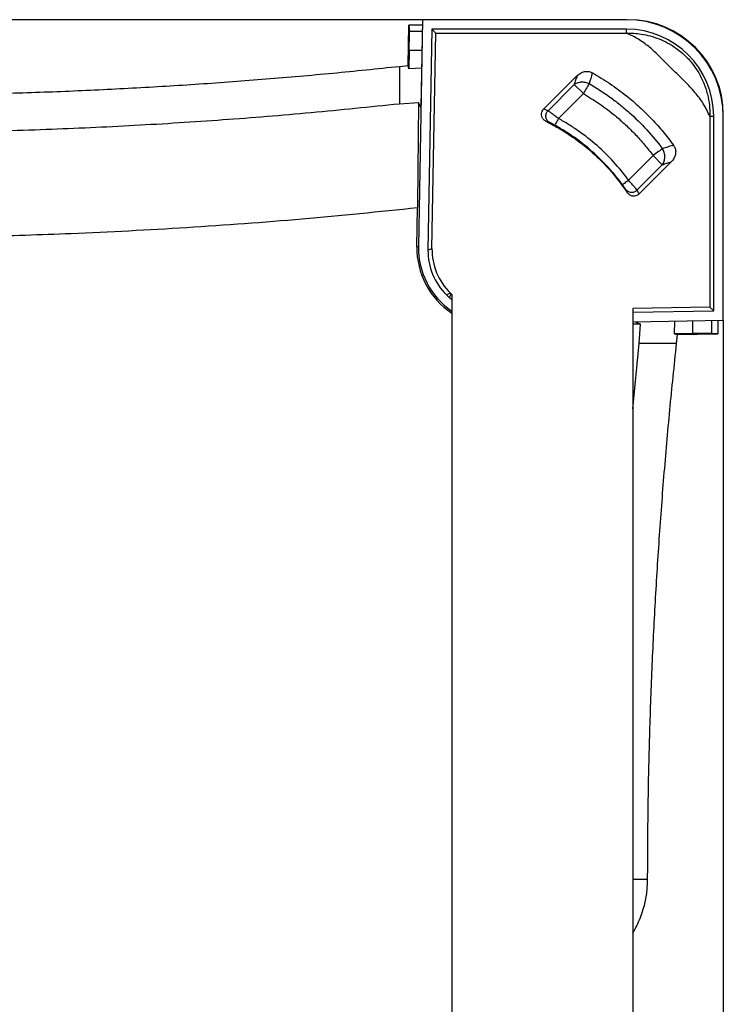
# Model space of a CAD drawing. Header units: millimetres. Extents: x 51 to 2966, y 67 to 3970.
# Tile 51 of 85: x 882 to 1251, y 3391 to 3909. Entities that reach past the tile are written whole.
import ezdxf

# ---------------------------------------------------------------- set-up
doc = ezdxf.new("R2010")
doc.units = ezdxf.units.MM

msp = doc.modelspace()

# ---------------------------------------------------------------- linework, layer by layer
at = {"color": 7, "linetype": 'Continuous', "lineweight": 25}
for p, q in [((1093.3, 3909.03), (209.3, 3909.03)), ((1093.3, 3909.03), (1091.22, 3789.64)), ((1093.3, 3909.03), (1092.5, 3862.86)), ((1200.5, 3909.03), (1093.3, 3909.03)), ((1085.76, 3884.92), (1086.14, 3906.22)), ((1086.14, 3906.22), (1086.42, 3902.78)), ((1093.25, 3906.22), (1086.14, 3906.22)), ((1098.21, 3904.03), (1096.19, 3787.95)), ((1200.5, 3904.03), (1098.21, 3904.03)), ((1100.26, 3901.95), (1098.21, 3904.03)), ((1200.5, 3901.95), (1200.5, 3904.03)), ((1098.28, 3788.82), (1100.26, 3901.95)), ((1100.26, 3901.95), (1200.5, 3901.95)), ((1086.32, 3892.82), (1086.16, 3883.26)), ((1081.14, 3884.5), (1085.76, 3884.92)), ((1081.14, 3884.5), (1081.14, 3864.86)), ((1092.86, 3883.47), (1086.16, 3883.26)), ((1156.93, 3862.02), (1174.52, 3879.61)), ((1174.48, 3879.47), (1174.52, 3879.61)), ((1182.51, 3880.78), (1182.59, 3881.06)), ((1173.01, 3874.95), (1159.25, 3861.19)), ((1173.01, 3874.95), (1177.79, 3870.17)), ((1164.71, 3857.09), (1177.79, 3870.17)), ((1081.14, 3864.86), (1091.22, 3865.5)), ((1091.22, 3865.5), (1090.72, 3811.9)), ((1092.5, 3862.86), (1091.22, 3865.5)), ((1157, 3862), (1156.93, 3862.02)), ((1244.22, 3858.23), (1246.3, 3858.23)), ((1244.22, 3858.23), (1244.22, 3757.98)), ((1246.3, 3755.94), (1246.3, 3858.23)), ((1251.3, 3751.03), (1251.3, 3858.23)), ((1158.15, 3855.61), (1158.14, 3855.62)), ((1224.85, 3842.98), (1225.14, 3843.07)), ((1214.5, 3837.57), (1201.57, 3824.64)), ((1214.5, 3837.57), (1219.28, 3832.79)), ((1205.95, 3819.46), (1219.28, 3832.79)), ((1224.05, 3834.41), (1207.01, 3817.36)), ((1224.05, 3834.41), (1223.9, 3834.36)), ((1200.83, 3818.11), (1200.83, 3818.11)), ((1206.97, 3817.43), (1207.01, 3817.36)), ((1090.35, 3789.65), (1090.71, 3810.25)), ((1090.72, 3811.9), (1090.71, 3810.25)), ((1096.19, 3787.95), (1098.28, 3788.82)), ((1108.03, 3765.29), (1105.93, 3764.42)), ((1105.93, 3764.42), (1107.53, 3762.88)), ((1107.53, 3762.88), (1108.36, 3764.97)), ((1108.36, 3764.97), (1108.03, 3765.29)), ((1108.72, 3764.63), (1108.72, 3367.49)), ((1244.22, 3757.98), (1203.72, 3757.28)), ((1244.22, 3757.98), (1246.3, 3755.94)), ((1203.72, 3757.28), (1203.72, 2860.78)), ((1203.72, 3755.2), (1246.3, 3755.94)), ((1203.72, 3750.2), (1251.3, 3751.03)), ((1207.77, 3748.95), (1203.72, 3748.91)), ((1205.14, 3750.22), (1207.77, 3748.95)), ((1207.14, 3738.87), (1207.77, 3748.95)), ((1225.75, 3750.58), (1225.54, 3743.88)), ((1248.49, 3750.98), (1248.49, 3743.86)), ((1251.3, 3751.03), (1251.3, 2867.03)), ((1235.09, 3744.05), (1225.54, 3743.88)), ((1226.78, 3738.87), (1227.2, 3743.49)), ((1227.2, 3743.49), (1248.49, 3743.86)), ((1248.49, 3743.86), (1245.06, 3744.14)), ((1203.72, 3704.45), (1207.14, 3738.87)), ((1226.78, 3738.87), (1207.14, 3738.87))]:
    msp.add_line(p, q, dxfattribs=at)
at = {"color": 8, "linetype": 'Continuous', "lineweight": 25}
for p, q in [((1093.19, 3902.78), (1086.42, 3902.78)), ((1093.02, 3892.82), (1086.32, 3892.82)), ((1090.35, 3789.65), (1091.22, 3789.64)), ((1235.09, 3750.74), (1235.09, 3744.05)), ((1245.06, 3750.92), (1245.06, 3744.14)), ((1211.57, 3457.06), (1203.72, 3457.06))]:
    msp.add_line(p, q, dxfattribs=at)
at = {"color": 7, "linetype": 'Continuous', "lineweight": 25, "flags": 128}
for points in [[(1086.16, 3883.26), (1085.96, 3884.09), (1085.76, 3884.92)], [(1180.83, 3875.42), (1180.57, 3874.98), (1180.27, 3874.46), (1179.92, 3873.86), (1179.54, 3873.2), (1179.13, 3872.49), (1178.7, 3871.74), (1178.25, 3870.96), (1177.79, 3870.17)], [(1164.71, 3857.09), (1164.34, 3856.42), (1163.98, 3855.78), (1163.66, 3855.18), (1163.37, 3854.66), (1163.13, 3854.22), (1162.94, 3853.89), (1162.82, 3853.68), (1162.78, 3853.59)], [(1219.35, 3841.2), (1218.94, 3840.89), (1218.46, 3840.53), (1217.91, 3840.12), (1217.3, 3839.66), (1216.64, 3839.17), (1215.95, 3838.65), (1215.23, 3838.11), (1214.5, 3837.57)], [(1201.57, 3824.64), (1200.96, 3824.19), (1200.36, 3823.76), (1199.81, 3823.36), (1199.33, 3823), (1198.93, 3822.71), (1198.62, 3822.48), (1198.43, 3822.34), (1198.34, 3822.28)], [(1225.54, 3743.88), (1226.37, 3743.69), (1227.2, 3743.49)]]:
    msp.add_lwpolyline(points, dxfattribs=at)
at = {"color": 7, "linetype": 'Continuous', "lineweight": 25}
for centre, radius, start, end in [((1200.5, 3858.23), 50.8, 0, 90), ((1201.3, 3859.03), 50, 0, 90), ((1200.5, 3858.23), 45.8, 0, 90), ((1131.21, 3788.94), 40.87, 179, 236.6119), ((1131.21, 3788.94), 40, 179, 235.7843)]:
    msp.add_arc(centre, radius, start, end, dxfattribs=at)
for centre, major_axis, ratio, start_param, end_param in [((1086.24, 3892.82), (0.17, 10), 0.008726, 4.712541, 6.196071), ((1130.34, 3788.31), (-29.63, -12.27), 0.997783, 5.87392, 6.692451), ((1128.24, 3787.45), (-29.63, -12.27), 0.997783, 5.87392, 6.692451), ((1129.77, 3785.97), (-11.76, -29.84), 0.997816, 5.891183, 5.941655), ((1130.59, 3788.07), (-11.76, -29.84), 0.997816, 5.891183, 5.906905), ((1235.09, 3743.96), (10, 0.17), 0.008726, 0.087114, 1.570644)]:
    msp.add_ellipse(centre, major_axis=major_axis, ratio=ratio, start_param=start_param, end_param=end_param, dxfattribs=at)
for points, knots in [([(1200.5, 3901.95), (1201.78, 3901.95), (1204.33, 3901.95), (1208.48, 3901.48), (1212.94, 3900.55), (1217.63, 3898.99), (1222.29, 3896.82), (1226.81, 3893.97), (1231.09, 3890.44), (1234.87, 3886.33), (1238.28, 3881.5), (1241.09, 3875.97), (1243.04, 3870.01), (1244.14, 3864.07), (1244.2, 3860.19), (1244.22, 3858.23)], [0, 0, 0, 0, 0.057313, 0.114624, 0.186638, 0.258865, 0.330778, 0.407549, 0.484242, 0.56121, 0.638251, 0.731956, 0.825766, 0.91216, 1, 1, 1, 1]), ([(1244.22, 3858.23), (1243.16, 3860.46), (1241.03, 3864.94), (1236.42, 3870.99), (1231.12, 3876.59), (1225.42, 3882), (1220.17, 3887.25), (1215.29, 3892.26), (1210.28, 3896.48), (1205.33, 3899.78), (1201.92, 3901.31), (1200.5, 3901.95)], [0, 0, 0, 0, 0.118201, 0.236558, 0.361728, 0.487096, 0.612434, 0.716953, 0.82154, 0.925562, 1, 1, 1, 1]), ([(799.34, 3869.29), (811.14, 3869.34), (834.76, 3869.43), (870.17, 3870.18), (905.58, 3871.37), (940.87, 3873.04), (976.05, 3875.18), (1011.11, 3877.8), (1046.15, 3880.85), (1069.48, 3883.29), (1081.14, 3884.5)], [0, 0, 0, 0, 0.125444, 0.25091, 0.376354, 0.50182, 0.62632, 0.75082, 0.87541, 1, 1, 1, 1]), ([(1174.52, 3879.61), (1175.19, 3880.17), (1176.53, 3881.3), (1179.02, 3881.97), (1181.13, 3881.77), (1182.21, 3881.24), (1182.59, 3881.06)], [0, 0, 0, 0, 0.295282, 0.591929, 0.854158, 1, 1, 1, 1]), ([(1174.48, 3879.47), (1174.23, 3878.71), (1173.74, 3877.2), (1173.25, 3875.7), (1173.01, 3874.95)], [0, 0, 0, 0, 0.504319, 1, 1, 1, 1]), ([(1182.59, 3881.06), (1185.66, 3879.23), (1191.82, 3875.56), (1200.02, 3869.46), (1207.4, 3863.15), (1213.85, 3856.79), (1219.82, 3850.12), (1223.36, 3845.43), (1225.14, 3843.07)], [0, 0, 0, 0, 0.1863205, 0.3738424, 0.5330381, 0.6929828, 0.8461577, 1, 1, 1, 1]), ([(1173.01, 3874.95), (1173.52, 3875.34), (1174.1, 3875.65), (1175.36, 3876.11), (1176.03, 3876.24), (1177.42, 3876.33), (1178.13, 3876.27), (1179.52, 3875.98), (1180.19, 3875.74), (1180.83, 3875.42)], [0, 0, 0, 0, 0.25, 0.25, 0.5, 0.5, 0.75, 0.75, 1, 1, 1, 1]), ([(1180.83, 3875.42), (1184.58, 3873.25), (1188.21, 3870.89), (1193.48, 3867.1), (1195.2, 3865.79), (1197.73, 3863.75), (1198.57, 3863.06), (1200.23, 3861.66), (1201.05, 3860.96), (1205.09, 3857.36), (1208.16, 3854.34), (1213.99, 3848), (1216.75, 3844.67), (1219.35, 3841.2)], [0, 0, 0, 0, 0.25, 0.25, 0.375, 0.375, 0.4375, 0.4375, 0.5, 0.5, 0.75, 0.75, 1, 1, 1, 1]), ([(1177.79, 3870.17), (1180.67, 3868.41), (1186.46, 3864.88), (1193.76, 3859.29), (1199.94, 3853.88), (1205.11, 3848.77), (1210, 3843.36), (1213, 3839.5), (1214.5, 3837.57)], [0, 0, 0, 0, 0.204836, 0.411095, 0.557273, 0.703451, 0.851725, 1, 1, 1, 1]), ([(799.34, 3849.64), (815.38, 3849.73), (847.48, 3849.9), (895.06, 3851.26), (942.05, 3853.39), (988.46, 3856.36), (1034.84, 3860.09), (1065.71, 3863.27), (1081.14, 3864.86)], [0, 0, 0, 0, 0.170501, 0.34106, 0.505665, 0.670322, 0.835135, 1, 1, 1, 1]), ([(1158.14, 3855.62), (1157.74, 3855.87), (1156.91, 3856.38), (1156.09, 3857.6), (1155.73, 3858.97), (1155.87, 3860.34), (1156.34, 3861.37), (1156.78, 3861.86), (1156.93, 3862.02)], [0, 0, 0, 0, 0.1869205, 0.3795217, 0.5635805, 0.7401575, 0.9114722, 1, 1, 1, 1]), ([(1159.25, 3861.19), (1158.67, 3861.4), (1157.92, 3861.67), (1157.17, 3861.94), (1157, 3862)], [-0.000000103, -0.000000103, -0.000000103, -0.000000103, 0.006532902, 0.008369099, 0.008369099, 0.008369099, 0.008369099]), ([(1160.14, 3854.91), (1159.62, 3855.19), (1159.16, 3855.59), (1158.48, 3856.58), (1158.25, 3857.17), (1158.08, 3858.38), (1158.13, 3859.01), (1158.51, 3860.19), (1158.83, 3860.74), (1159.25, 3861.19)], [0, 0, 0, 0, 0.25, 0.25, 0.5, 0.5, 0.75, 0.75, 1, 1, 1, 1]), ([(1164.71, 3857.09), (1164.06, 3857.59), (1162.75, 3858.61), (1161.01, 3859.92), (1159.8, 3860.81), (1159.41, 3861.08), (1159.25, 3861.19)], [0, 0, 0, 0, 0.268649, 0.538195, 0.807864, 1, 1, 1, 1]), ([(1201.57, 3824.64), (1199.12, 3827.99), (1196.5, 3831.18), (1190.96, 3837.24), (1188.04, 3840.11), (1181.89, 3845.54), (1178.65, 3848.09), (1174.42, 3851.08), (1173.56, 3851.67), (1171.83, 3852.81), (1170.96, 3853.38), (1168.32, 3855.03), (1166.53, 3856.08), (1164.71, 3857.09)], [0, 0, 0, 0, 0.25, 0.25, 0.5, 0.5, 0.75, 0.75, 0.8125, 0.8125, 0.875, 0.875, 1, 1, 1, 1]), ([(1158.14, 3855.62), (1160.71, 3854.27), (1165.85, 3851.59), (1173.19, 3846.76), (1180.21, 3841.35), (1187.32, 3834.84), (1194.39, 3827.19), (1198.68, 3821.14), (1200.83, 3818.11)], [0, 0, 0, 0, 0.151299, 0.3026, 0.457885, 0.613171, 0.805589, 1, 1, 1, 1]), ([(1160.14, 3854.91), (1159.81, 3855.03), (1159.15, 3855.27), (1158.49, 3855.5), (1158.15, 3855.61)], [0, 0, 0, 0, 0.497953, 1, 1, 1, 1]), ([(1162.78, 3853.59), (1162.49, 3853.75), (1162.21, 3853.9), (1161.79, 3854.12), (1161.66, 3854.19), (1161.4, 3854.32), (1161.28, 3854.38), (1161.04, 3854.5), (1160.93, 3854.55), (1160.72, 3854.65), (1160.62, 3854.7), (1160.45, 3854.78), (1160.37, 3854.81), (1160.24, 3854.87), (1160.19, 3854.89), (1160.14, 3854.91)], [0, 0, 0, 0, 0.25, 0.25, 0.375, 0.375, 0.5, 0.5, 0.625, 0.625, 0.75, 0.75, 0.875, 0.875, 1, 1, 1, 1]), ([(1198.34, 3822.28), (1195.98, 3825.52), (1193.45, 3828.59), (1188.11, 3834.44), (1185.29, 3837.21), (1179.35, 3842.44), (1176.23, 3844.91), (1172.14, 3847.79), (1171.32, 3848.36), (1169.65, 3849.47), (1168.8, 3850.01), (1166.26, 3851.6), (1164.53, 3852.62), (1162.78, 3853.59)], [0, 0, 0, 0, 0.25, 0.25, 0.5, 0.5, 0.75, 0.75, 0.8125, 0.8125, 0.875, 0.875, 1, 1, 1, 1]), ([(1219.28, 3832.79), (1219.66, 3833.29), (1220.33, 3834.52), (1220.72, 3836.82), (1220.37, 3839.22), (1219.73, 3840.6), (1219.35, 3841.2)], [0, 0, 0, 0, 0.250002, 0.500002, 0.750002, 1.000002, 1.000002, 1.000002, 1.000002]), ([(1224.85, 3842.98), (1223.93, 3842.68), (1222.09, 3842.09), (1220.26, 3841.49), (1219.35, 3841.2)], [0, 0, 0, 0, 0.505104, 1, 1, 1, 1]), ([(1225.14, 3843.07), (1225.49, 3842.48), (1226.18, 3841.3), (1226.39, 3839.21), (1225.95, 3837.12), (1225.07, 3835.51), (1224.3, 3834.68), (1224.05, 3834.41)], [0, 0, 0, 0, 0.214534, 0.42911, 0.645624, 0.880107, 1, 1, 1, 1]), ([(1219.28, 3832.79), (1220.04, 3833.05), (1221.58, 3833.57), (1223.12, 3834.09), (1223.9, 3834.36)], [0, 0, 0, 0, 0.4957245, 1, 1, 1, 1]), ([(1199.93, 3819.91), (1199.89, 3819.99), (1199.82, 3820.11), (1199.63, 3820.42), (1199.51, 3820.6), (1199.23, 3821.03), (1199.07, 3821.26), (1198.81, 3821.64), (1198.72, 3821.77), (1198.53, 3822.02), (1198.44, 3822.15), (1198.34, 3822.28)], [0, 0, 0, 0, 0.25, 0.25, 0.5, 0.5, 0.75, 0.75, 0.875, 0.875, 1, 1, 1, 1]), ([(1200.83, 3818.11), (1200.68, 3818.42), (1200.39, 3819.02), (1200.08, 3819.62), (1199.93, 3819.91)], [0, 0, 0, 0, 0.503202, 1, 1, 1, 1]), ([(1199.93, 3819.91), (1200.07, 3819.71), (1200.41, 3819.32), (1201.08, 3818.82), (1201.88, 3818.46), (1202.79, 3818.28), (1203.71, 3818.32), (1204.59, 3818.55), (1205.35, 3818.95), (1205.77, 3819.28), (1205.95, 3819.46), (1205.95, 3819.46)], [-0.0000024, -0.0000024, -0.0000024, -0.0000024, 0.1249929, 0.2499929, 0.3749929, 0.4999929, 0.6249929, 0.7499929, 0.8749929, 0.9999929, 0.9999952, 0.9999952, 0.9999952, 0.9999952]), ([(1205.95, 3819.46), (1205.78, 3819.68), (1205.43, 3820.12), (1204.33, 3821.43), (1203, 3822.99), (1202.03, 3824.12), (1201.57, 3824.64)], [0, 0, 0, 0, 0.25751, 0.513872, 0.772643, 1, 1, 1, 1]), ([(1207.01, 3817.36), (1206.67, 3817.09), (1206, 3816.53), (1204.71, 3816.19), (1203.38, 3816.26), (1202.12, 3816.77), (1201.29, 3817.47), (1200.93, 3817.97), (1200.83, 3818.11)], [0, 0, 0, 0, 0.180453, 0.366338, 0.549311, 0.736673, 0.931074, 1, 1, 1, 1]), ([(1205.95, 3819.46), (1206.12, 3819.12), (1206.47, 3818.45), (1206.8, 3817.77), (1206.97, 3817.43)], [0, 0, 0, 0, 0.500779, 1, 1, 1, 1]), ([(651.3, 3794.52), (672.93, 3794.52), (710.6, 3794.53), (764.31, 3794.47), (812.46, 3794.44), (860.6, 3795.05), (912.96, 3796.7), (969.49, 3799.64), (1030.18, 3804.08), (1070.53, 3808.2), (1090.71, 3810.25)], [0, 0, 0, 0, 0.147447, 0.256863, 0.366278, 0.475715, 0.585152, 0.723428, 0.861723, 1, 1, 1, 1]), ([(1211.57, 3457.06), (1211.61, 3468.87), (1211.71, 3492.48), (1212.45, 3527.9), (1213.64, 3563.3), (1215.32, 3598.59), (1217.46, 3633.77), (1220.08, 3668.84), (1223.13, 3703.88), (1225.56, 3727.2), (1226.78, 3738.87)], [0, 0, 0, 0, 0.125444, 0.25091, 0.376354, 0.50182, 0.62632, 0.75082, 0.87541, 1, 1, 1, 1]), ([(1203.72, 3428.92), (1203.9, 3429.2), (1204.9, 3430.76), (1206.42, 3433.81), (1208.24, 3438.07), (1209.92, 3443.35), (1211.28, 3449.69), (1211.47, 3454.59), (1211.57, 3457.06)], [0, 0, 0, 0, 0.033957, 0.1874408, 0.3453807, 0.5033231, 0.7494051, 1, 1, 1, 1])]:
    msp.add_open_spline(points, degree=3, knots=knots, dxfattribs=at)
msp.add_open_spline([(1182.51, 3880.78), (1181.95, 3878.99), (1181.39, 3877.21), (1180.83, 3875.42)], degree=3, dxfattribs=at)

doc.saveas('drawing.dxf')
